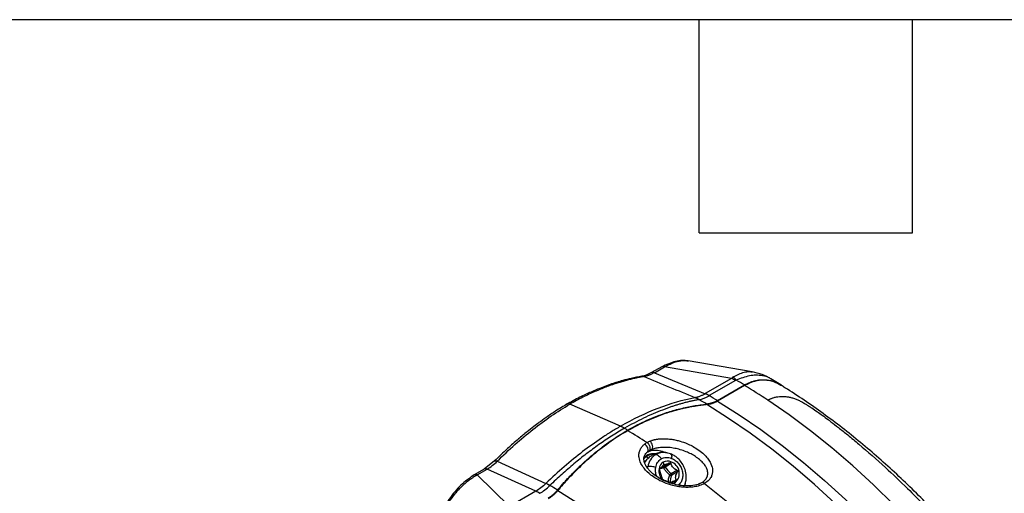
# Model space of a CAD drawing. Header units: millimetres. Extents: x 19 to 819, y 19 to 629.
# Tile 72 of 73: x 659 to 764, y 578 to 629. Entities that reach past the tile are written whole.
import ezdxf

# ---------------------------------------------------------------- set-up
doc = ezdxf.new("R2010")
doc.units = ezdxf.units.MM
doc.header["$LTSCALE"] = 3
doc.layers.add('TEXT', color=140, linetype='Continuous', lineweight=25)

msp = doc.modelspace()

# ---------------------------------------------------------------- linework, layer by layer
for p, q in [((737.194918, 590.860855), (730.342175, 592.041077)), ((727.517263, 591.404012), (726.424281, 590.787351)), ((726.725657, 590.779363), (727.818639, 591.396024)), ((726.725657, 590.779363), (732.150766, 588.526941)), ((734.983253, 590.162143), (727.818639, 591.396024)), ((734.983253, 590.162143), (732.159148, 588.531822)), ((735.4104, 589.944617), (732.586294, 588.314296)), ((739.232866, 590.0809), (739.189108, 590.112892)), ((740.27796, 589.47338), (739.1973, 590.125628)), ((733.478845, 587.784995), (736.376322, 589.457673)), ((736.391289, 589.401545), (733.493813, 587.728867)), ((740.518965, 589.32055), (740.648342, 589.202773)), ((732.150766, 588.526941), (732.159148, 588.531822)), ((723.08285, 585.027141), (717.649142, 587.393525)), ((726.341571, 582.388706), (725.844967, 582.190025)), ((726.032713, 582.310146), (726.068605, 582.333102)), ((709.595611, 581.305506), (708.49334, 580.436042)), ((709.885861, 581.286812), (715.097274, 578.889098)), ((725.882716, 581.801714), (725.616725, 581.559505)), ((725.847278, 581.8615), (725.631867, 581.656911)), ((725.847968, 581.861898), (725.847278, 581.8615)), ((708.492987, 580.435834), (707.428251, 579.806871)), ((707.742437, 579.80628), (708.807173, 580.435242)), ((714.014632, 578.057174), (708.807173, 580.435242)), ((725.994859, 580.494488), (726.016798, 580.690619)), ((727.218161, 580.477449), (727.268263, 580.422491)), ((727.708328, 580.55472), (727.268994, 580.425758)), ((727.709014, 580.728326), (728.33137, 581.087722)), ((728.512227, 581.017824), (727.889871, 580.658429)), ((728.496825, 581.215607), (728.442872, 581.100579)), ((728.511292, 579.969072), (729.133647, 580.328467)), ((711.182063, 576.422008), (707.742437, 579.80628)), ((728.720366, 579.138361), (728.490311, 579.005509)), ((729.196167, 580.12838), (728.573812, 579.768985)), ((728.811737, 579.145389), (729.053641, 579.285081)), ((728.458751, 578.987284), (728.388789, 578.946883)), ((728.584321, 578.952258), (728.678286, 579.00652)), ((730.017028, 578.837965), (729.957866, 578.680607)), ((731.777247, 578.972676), (731.496815, 578.827261)), ((731.777247, 578.972676), (731.688683, 578.934929)), ((714.006168, 578.05233), (711.182063, 576.422008))]:
    msp.add_line(p, q)
at = {"flags": 128}
for points in [[(733.493813, 587.728867), (735.81243, 586.26256), (738.123157, 584.67357), (740.42076, 582.965497), (742.700036, 581.142209), (744.955822, 579.207835), (747.18301, 577.166756), (749.376556, 575.023595), (751.531491, 572.783205), (753.642937, 570.45066), (755.70611, 568.031243), (757.716339, 565.530433), (759.66907, 562.953894), (761.559882, 560.307461), (763.384491, 557.597127), (765.138767, 554.829031)], [(764.482911, 561.943283), (762.60179, 564.578655), (760.659236, 567.144879), (758.659609, 569.636197), (756.607396, 572.047019), (754.507201, 574.371934), (752.363739, 576.605726), (750.181819, 578.743381), (747.966336, 580.780104), (745.722264, 582.711322), (743.454636, 584.532703), (741.168543, 586.24016), (738.869115, 587.82986)], [(765.856684, 551.454086), (764.167239, 554.289413), (762.402937, 557.072848), (760.567789, 559.798064), (758.665966, 562.458866), (756.701792, 565.049204), (754.679732, 567.56319), (752.604384, 569.995109), (750.480464, 572.339432), (748.312801, 574.59083), (746.106323, 576.744185), (743.866047, 578.794601), (741.597064, 580.737418), (739.304533, 582.568218), (736.993666, 584.28284), (734.669716, 585.877386), (732.337966, 587.348231)], [(726.450796, 582.536469), (726.503785, 582.597849), (726.534598, 582.692686), (726.540768, 582.813385), (726.521801, 582.950283), (726.479215, 583.092416), (726.41642, 583.228404), (726.338446, 583.347358), (726.251535, 583.439753)], [(725.956544, 582.251143), (726.024471, 582.321147), (726.061581, 582.419619), (726.064902, 582.538674), (726.034168, 582.668779), (725.971841, 582.799515), (725.88291, 582.920415), (725.774498, 583.021798), (725.655284, 583.095544)], [(709.595663, 581.305558), (709.609081, 581.316797), (709.657911, 581.336413), (709.721772, 581.337888), (709.798587, 581.321173), (709.88586, 581.286812)], [(728.420387, 582.078181), (728.465224, 582.0657), (728.503544, 582.037075), (728.534457, 581.992973), (728.557246, 581.934417), (728.571381, 581.862767), (728.576533, 581.779687), (728.572584, 581.687107), (728.559624, 581.587177)], [(726.016798, 580.690619), (725.897007, 580.661774), (725.883691, 580.658113)], [(716.364208, 578.126777), (718.695958, 576.655932)], [(728.628476, 578.868466), (728.65091, 578.872016), (728.937896, 578.975215)], [(732.102061, 578.897498), (734.408073, 577.025511), (736.68965, 575.043632), (738.941794, 572.956203), (741.159574, 570.767795), (743.338131, 568.483203), (745.472695, 566.107428), (747.558589, 563.645676), (749.591246, 561.103338), (751.566213, 558.485982), (753.479165, 555.799341), (755.325911, 553.049299), (757.102408, 550.241879), (758.804764, 547.383231), (760.429251, 544.479615), (761.97231, 541.537391), (763.430562, 538.563003), (764.800813, 535.562966)]]:
    msp.add_lwpolyline(points, dxfattribs=at)
for centre, radius, start, end in [((726.567066, 590.491399), 0.328747, 61.15694778, 115.3352594), ((727.660233, 591.108833), 0.32798, 61.12023608, 115.84331532), ((725.449832, 589.982522), 0.417425, 66.86538287, 97.99135694), ((733.332878, 586.393208), 4.114439, 59.6729949, 66.35191621), ((732.833926, 587.904098), 3.3772, 37.88201623, 45.72773137), ((702.074593, 532.632603), 66.375425, 58.88325513, 59.76332262), ((700.206433, 529.6156), 69.883496, 56.41009303, 58.81598852), ((729.796413, 584.990322), 3.364507, 59.65863765, 67.91044493), ((729.804104, 585.033686), 3.325213, 59.35552838, 67.65043688), ((698.009527, 530.40244), 66.532869, 58.95323183, 59.78095725), ((730.523145, 584.722817), 4.137694, 60.15759876, 66.8359981), ((730.508773, 584.762887), 4.114439, 59.6729949, 66.35191625), ((699.185224, 530.973516), 66.359601, 58.88318449, 59.77915134), ((721.432518, 581.258513), 4.114141, 59.68056538, 66.35074955), ((689.385775, 526.208173), 67.812907, 59.45237185, 59.78787659), ((688.046803, 524.011024), 70.345592, 57.4153246, 59.38949898), ((726.83733, 580.215441), 2.229093, 65.34374756, 102.85025713), ((727.043725, 580.221573), 1.674373, 120.16314869, 146.63885365), ((727.796795, 580.46712), 1.793973, 121.34463901, 172.84331692), ((727.700203, 580.515701), 1.703198, 81.79823566, 119.41927416), ((728.126449, 580.336535), 0.95391, 67.15299087, 118.67404786), ((708.649505, 580.129969), 0.343586, 62.68443963, 117.09985123), ((728.682955, 580.291968), 1.476491, 172.78326181, 225.02659248), ((728.164543, 580.358642), 0.95381, 121.31984358, 172.8445938), ((727.11025, 581.785211), 1.214711, 289.76389078, 299.5331071), ((727.762327, 580.628803), 0.112903, 67.17859093, 118.17734654), ((729.749472, 581.709997), 2.136331, 209.48732005, 234.57881999), ((728.085517, 579.971018), 1.310792, 310.56257161, 71.71245344), ((707.584736, 579.500855), 0.343736, 62.69115491, 117.00090907), ((728.514275, 579.968811), 0.208506, 230.331693, 286.59100371), ((730.096508, 579.079054), 1.671708, 155.62478683, 183.7491277), ((728.416876, 579.82976), 0.168292, 338.83069075, 55.87334521), ((712.341407, 574.323328), 4.091612, 59.1823464, 65.86171953), ((712.3738, 573.135853), 6.365308, 60.38527682, 64.66804071), ((712.298186, 573.136423), 6.406492, 59.78488887, 64.02497183), ((682.035769, 521.180986), 66.532869, 58.95323183, 59.78095725), ((712.355793, 574.283395), 4.114439, 59.6729949, 66.35191621)]:
    msp.add_arc(centre, radius, start, end)
for points, knots in [([(730.352273, 592.039448), (730.132451, 592.061992), (729.695335, 592.10682), (728.748998, 591.980504), (728.009092, 591.634228), (727.517672, 591.404243)], [0, 0, 0, 0, 0.2535873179, 0.5042583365, 1, 1, 1, 1]), ([(727.818639, 591.396024), (728.081928, 591.540298), (728.606847, 591.827938), (729.370815, 592.040002), (729.957471, 592.110825), (730.255769, 592.038313), (730.338067, 592.018307)], [0, 0, 0, 0, 0.296308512, 0.5907511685, 0.8870917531, 1, 1, 1, 1]), ([(726.42469, 590.787581), (726.225371, 590.685569), (725.861242, 590.499207), (725.538016, 590.428076), (725.39172, 590.395881)], [0, 0, 0, 0, 0.5473858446, 1, 1, 1, 1]), ([(726.725657, 590.779363), (726.683399, 590.756239), (726.598869, 590.709984), (726.472363, 590.647401), (726.346318, 590.589934), (726.220993, 590.538171), (726.096639, 590.49208), (725.973491, 590.451719), (725.851833, 590.417255), (725.731755, 590.388181), (725.653086, 590.373636), (725.613836, 590.366379)], [0, 0, 0, 0, 0.1116521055, 0.2233392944, 0.3349880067, 0.4465247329, 0.5578763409, 0.6689703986, 0.7797354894, 0.8901015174, 1, 1, 1, 1]), ([(735.191444, 590.322277), (735.578841, 590.528255), (736.164977, 590.839902), (736.831314, 590.916176), (737.099334, 590.860394), (737.191551, 590.841201)], [0, 0, 0, 0, 0.5611302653, 0.8489980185, 1, 1, 1, 1]), ([(739.255732, 590.100171), (738.937568, 590.272825), (738.299022, 590.619338), (737.567616, 590.779514), (737.200642, 590.859881)], [0, 0, 0, 0, 0.4982620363, 1, 1, 1, 1]), ([(725.391746, 590.395885), (725.006683, 590.323512), (724.324389, 590.195274), (723.418227, 589.961315), (722.774086, 589.77221), (722.322973, 589.627933), (721.95619, 589.504289), (721.478225, 589.334717), (720.796946, 589.074901), (719.848637, 588.674758), (718.65557, 588.116647), (717.775043, 587.6345), (717.292922, 587.370506)], [0, 0, 0, 0, 0.1464960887, 0.2595772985, 0.3392790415, 0.3861843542, 0.4266174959, 0.4750049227, 0.562912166, 0.6779631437, 0.8236728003, 1, 1, 1, 1]), ([(725.613836, 590.366379), (725.497086, 590.345759), (725.255872, 590.303157), (724.880031, 590.227428), (724.478989, 590.138842), (724.052318, 590.035118), (723.59986, 589.91484), (723.121416, 589.77624), (722.616845, 589.617562), (722.086047, 589.436958), (721.528975, 589.232525), (720.945643, 589.002313), (720.336136, 588.744284), (719.700617, 588.456521), (719.039339, 588.136436), (718.352649, 587.783934), (717.886355, 587.525166), (717.649141, 587.393525)], [0, 0, 0, 0, 0.0455888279, 0.0941900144, 0.145803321, 0.2004284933, 0.2580652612, 0.3187133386, 0.382372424, 0.4490422, 0.5187223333, 0.5914124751, 0.6671122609, 0.7458213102, 0.827539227, 0.9122655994, 1, 1, 1, 1]), ([(735.499472, 589.977826), (735.482604, 589.973295), (735.450244, 589.964604), (735.423299, 589.951088), (735.4104, 589.944617)], [0, 0, 0, 0, 0.5212664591, 1, 1, 1, 1]), ([(739.189108, 590.112892), (739.142638, 590.148959), (738.901747, 590.335922), (738.359964, 590.464471), (737.628157, 590.523795), (736.688604, 590.430993), (735.971189, 590.157593), (735.499472, 589.977826)], [0, 0, 0, 0, 0.05474011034, 0.28375931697, 0.48095656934, 0.65871729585, 1, 1, 1, 1]), ([(736.376322, 589.457673), (736.428635, 589.487109), (736.53326, 589.545981), (736.692332, 589.625484), (736.852753, 589.698446), (737.014529, 589.764178), (737.177457, 589.82278), (737.341386, 589.874143), (737.506151, 589.918214), (737.671586, 589.954924), (737.837524, 589.984211), (738.003798, 590.006009), (738.170234, 590.020254), (738.336667, 590.02688), (738.547464, 590.025552), (738.802297, 590.007179), (739.099537, 589.959902), (739.394151, 589.886371), (739.685014, 589.78627), (739.970432, 589.658637), (740.250338, 589.505882), (740.42917, 589.382502), (740.518965, 589.32055)], [0, 0, 0, 0, 0.0383038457, 0.0766072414, 0.1149167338, 0.1532384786, 0.1915783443, 0.2299420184, 0.2683351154, 0.3067632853, 0.3452323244, 0.3837482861, 0.4223175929, 0.4609471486, 0.4996444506, 0.5695404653, 0.6398664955, 0.7106900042, 0.7820914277, 0.8541265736, 0.9267539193, 1, 1, 1, 1]), ([(740.285456, 589.400805), (740.037335, 589.545136), (739.475301, 589.87207), (738.495534, 590.012263), (737.422677, 589.902121), (736.735843, 589.568772), (736.391289, 589.401545)], [0, 0, 0, 0, 0.2085136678, 0.472317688, 0.735285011, 1, 1, 1, 1]), ([(772.177686, 555.096626), (771.64158, 556.009347), (770.888973, 557.290661), (769.728324, 559.151656), (768.717249, 560.724125), (767.47716, 562.572974), (766.138994, 564.48404), (764.698878, 566.44943), (763.173663, 568.435825), (761.57307, 570.422596), (759.905301, 572.393367), (758.177112, 574.335209), (756.394322, 576.237578), (754.562085, 578.091648), (752.68508, 579.889889), (750.76762, 581.625674), (748.81378, 583.293379), (746.82731, 584.887033), (744.812209, 586.404685), (742.770778, 587.831447), (741.262604, 588.83554), (740.432536, 589.333527), (740.294288, 589.416468)], [0, 0, 0, 0, 0.0636413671, 0.0893422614, 0.1320065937, 0.1762710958, 0.223724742, 0.2732174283, 0.3242875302, 0.3765676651, 0.4297984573, 0.4837895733, 0.5383992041, 0.5935199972, 0.6490695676, 0.7049839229, 0.7612127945, 0.8177162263, 0.8744619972, 0.9314235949, 0.9885785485, 1, 1, 1, 1]), ([(723.08285, 585.027141), (724.436818, 585.80881), (725.790773, 586.461905), (728.462347, 587.493436), (729.779934, 587.871859), (731.061654, 588.107864)], [0, 0, 0, 0, 0.5, 0.5, 1, 1, 1, 1]), ([(731.495997, 587.893996), (731.380987, 587.872183), (731.150799, 587.828526), (730.803143, 587.754318), (730.453515, 587.673649), (730.101825, 587.585882), (729.748186, 587.491175), (729.392657, 587.389472), (729.035314, 587.280777), (728.676229, 587.165082), (728.315477, 587.042382), (727.953128, 586.912672), (727.040812, 586.569883), (725.561796, 585.929266), (724.195388, 585.205953), (723.509651, 584.810073), (723.509421, 584.80994)], [0, 0, 0, 0, 0.0447650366, 0.08959636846, 0.13449399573, 0.17945791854, 0.22448813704, 0.26958465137, 0.31474746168, 0.35997656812, 0.40527197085, 0.45063367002, 0.49606166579, 0.74698654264, 0.99991513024, 1, 1, 1, 1]), ([(731.068537, 588.109112), (731.112057, 588.117791), (731.199192, 588.135167), (731.332132, 588.170353), (731.466525, 588.212208), (731.602206, 588.261318), (731.738787, 588.317347), (731.87594, 588.380346), (732.013321, 588.449521), (732.104991, 588.501157), (732.150766, 588.526941)], [0, 0, 0, 0, 0.1247434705, 0.2497620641, 0.3749554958, 0.5002225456, 0.6254615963, 0.7505711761, 0.8754504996, 1, 1, 1, 1]), ([(733.478845, 587.784995), (733.438074, 587.762133), (733.356406, 587.716337), (733.231819, 587.655339), (733.105683, 587.6), (732.978008, 587.550997), (732.848998, 587.508308), (732.718807, 587.472043), (732.587604, 587.442462), (732.455545, 587.41905), (732.367264, 587.409191), (732.323027, 587.40425)], [0, 0, 0, 0, 0.1095323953, 0.2194090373, 0.3296517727, 0.4402822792, 0.551322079, 0.6627925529, 0.7747149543, 0.8871104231, 1, 1, 1, 1]), ([(733.493813, 587.728867), (733.452316, 587.705589), (733.369506, 587.659136), (733.24361, 587.597464), (733.116921, 587.541922), (732.989294, 587.493058), (732.860769, 587.450736), (732.731335, 587.414953), (732.600999, 587.385859), (732.469752, 587.362859), (732.381985, 587.353117), (732.337966, 587.348231)], [0, 0, 0, 0, 0.1114842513, 0.2224788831, 0.3331527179, 0.4436760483, 0.5542198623, 0.6649550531, 0.7760516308, 0.8876779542, 1, 1, 1, 1]), ([(738.869115, 587.82986), (738.906495, 587.850788), (738.981366, 587.892706), (739.097622, 587.949288), (739.216848, 588.001301), (739.339269, 588.048245), (739.526831, 588.110956), (739.783529, 588.17594), (740.117624, 588.224232), (740.458607, 588.238877), (740.812888, 588.219231), (741.169074, 588.165557), (741.479424, 588.089186), (741.720423, 588.013583), (741.902548, 587.945967), (742.080689, 587.867964), (742.314748, 587.755267), (742.60906, 587.59826), (742.935029, 587.408307), (743.2626, 587.204813), (743.677278, 586.935459), (744.167762, 586.60074), (744.745557, 586.186543), (745.223117, 585.830797), (745.795783, 585.394031), (746.498866, 584.848691), (747.504641, 584.045226), (749.191016, 582.65072), (751.336438, 580.762806), (753.694276, 578.521304), (755.582831, 576.610967), (756.71169, 575.412952), (757.254831, 574.823769), (757.374314, 574.693755), (757.517998, 574.536812), (757.685817, 574.352677), (757.877693, 574.141049), (758.093532, 573.901582), (758.333222, 573.633893), (758.596635, 573.337556), (758.883621, 573.012111), (759.194009, 572.65706), (759.527601, 572.271872), (759.884175, 571.855985), (760.263477, 571.408805), (760.665221, 570.929714), (761.089086, 570.418068), (761.534711, 569.873205), (762.001693, 569.294446), (762.489585, 568.681099), (762.997889, 568.032464), (763.526056, 567.34784), (764.073479, 566.626526), (764.639492, 565.867832), (765.223363, 565.071083), (765.824294, 564.235623), (766.441414, 563.360828), (767.07378, 562.446111), (767.720365, 561.490927), (768.380072, 560.494793), (769.051689, 559.45727), (769.734021, 558.378052), (770.425389, 557.256688), (771.125573, 556.093714), (771.587462, 555.299988), (771.821691, 554.897482)], [0, 0, 0, 0, 0.0031023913, 0.0062139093, 0.0093372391, 0.0124750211, 0.0156298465, 0.0234897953, 0.0312577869, 0.0392142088, 0.0468686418, 0.0549416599, 0.0625335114, 0.0668365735, 0.0703690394, 0.0741351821, 0.0783087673, 0.0857626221, 0.0941186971, 0.1014200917, 0.1099343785, 0.1256659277, 0.1400331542, 0.1571260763, 0.1656834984, 0.1886078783, 0.216779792, 0.2513717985, 0.3329393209, 0.4022122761, 0.458605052, 0.5016976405, 0.5045982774, 0.5082415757, 0.5126286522, 0.5177608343, 0.5236396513, 0.5302668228, 0.5376442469, 0.5457739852, 0.5546582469, 0.5642993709, 0.5746998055, 0.5858620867, 0.5977888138, 0.6104826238, 0.6239461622, 0.6381820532, 0.653192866, 0.66898108, 0.6855490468, 0.7028989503, 0.7210327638, 0.7399522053, 0.7596586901, 0.7801532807, 0.8014366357, 0.8235089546, 0.8463699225, 0.8700186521, 0.894453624, 0.919672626, 0.9456726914, 0.972450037, 1, 1, 1, 1]), ([(717.389104, 587.426038), (716.969262, 587.171766), (716.211581, 586.712885), (715.201245, 586.027588), (714.426013, 585.470646), (713.751152, 584.962758), (713.01464, 584.385039), (712.071528, 583.60366), (710.898745, 582.571813), (710.055872, 581.75276), (709.595596, 581.305492)], [0, 0, 0, 0, 0.1583012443, 0.2856833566, 0.3821723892, 0.4527220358, 0.5431050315, 0.6644616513, 0.8167693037, 1, 1, 1, 1]), ([(709.88586, 581.286812), (711.13206, 582.52565), (712.4139, 583.664134), (715.013616, 585.709119), (716.33145, 586.615562), (717.649141, 587.393525)], [0, 0, 0, 0, 0.5, 0.5, 1, 1, 1, 1]), ([(717.649141, 587.393525), (717.587924, 587.413867), (717.470774, 587.452795), (717.38282, 587.410371), (717.340827, 587.390115)], [0, 0, 0, 0, 0.5225518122, 1, 1, 1, 1]), ([(723.851986, 584.60912), (723.852216, 584.609253), (724.532911, 585.00223), (725.912528, 585.710146), (727.559382, 586.351446), (728.746579, 586.719196), (729.464394, 586.913116), (730.181419, 587.078905), (730.897099, 587.21613), (731.610919, 587.327526), (732.085946, 587.378706), (732.323027, 587.40425)], [0, 0, 0, 0, 0.0000846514, 0.2505168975, 0.4999740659, 0.5841198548, 0.6679311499, 0.751416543, 0.8345844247, 0.917442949, 1, 1, 1, 1]), ([(732.337966, 587.348231), (732.208753, 587.334978), (731.950074, 587.308445), (731.561598, 587.258383), (731.17242, 587.200705), (730.782618, 587.13463), (730.392283, 587.060313), (730.001503, 586.97766), (729.61037, 586.886644), (729.218972, 586.787225), (728.827402, 586.67937), (728.435747, 586.563044), (727.466231, 586.254043), (725.927119, 585.654788), (724.547603, 584.946953), (723.86695, 584.554), (723.86672, 584.553867)], [0, 0, 0, 0, 0.0449984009, 0.0900854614, 0.1352624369, 0.1805306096, 0.2258912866, 0.2713457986, 0.3168954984, 0.3625417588, 0.4082859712, 0.4541295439, 0.5000739, 0.7495059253, 0.9999153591, 1, 1, 1, 1]), ([(723.08285, 585.027141), (722.742059, 584.830421), (722.400722, 584.625223), (721.721816, 584.200945), (721.383547, 583.981464), (720.372245, 583.301292), (719.702712, 582.818902), (717.707956, 581.285877), (716.396441, 580.149938), (715.104097, 578.895763)], [0, 0, 0, 0, 0.125, 0.125, 0.25, 0.25, 0.5, 0.5, 1, 1, 1, 1]), ([(723.509421, 584.80994), (723.509191, 584.809807), (723.279779, 584.677375), (722.821763, 584.405629), (722.136531, 583.977137), (721.454145, 583.528582), (720.775121, 583.060479), (720.099958, 582.573345), (719.429148, 582.067705), (718.763169, 581.544102), (718.1025, 581.003051), (717.447563, 580.445213), (716.798949, 579.870741), (716.156566, 579.281695), (715.733491, 578.87541), (715.522239, 578.672542)], [0, 0, 0, 0, 0.0000848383, 0.0846353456, 0.1689632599, 0.2530685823, 0.3369513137, 0.4206114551, 0.5040490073, 0.5872639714, 0.6702563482, 0.7530261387, 0.8355733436, 0.9178979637, 1, 1, 1, 1]), ([(716.34927, 578.182796), (716.450139, 578.302341), (716.652077, 578.541667), (716.96005, 578.893584), (717.272055, 579.240621), (717.5884, 579.582131), (717.90895, 579.918136), (718.233683, 580.24848), (718.562546, 580.573053), (718.895491, 580.891735), (719.232463, 581.204408), (719.57341, 581.510958), (720.4271, 582.254364), (721.832413, 583.354762), (723.171104, 584.216075), (723.851756, 584.608987), (723.851986, 584.60912)], [0, 0, 0, 0, 0.0449979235, 0.0900846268, 0.1352613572, 0.1805293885, 0.2258900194, 0.2713445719, 0.31689439, 0.3625408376, 0.4082852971, 0.4541291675, 0.5000738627, 0.7495055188, 0.9999153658, 1, 1, 1, 1]), ([(723.86672, 584.553867), (723.86649, 584.553735), (723.185775, 584.160787), (721.846944, 583.299338), (720.343244, 582.121725), (719.302835, 581.203369), (718.686914, 580.627247), (718.084597, 580.031292), (717.496495, 579.415745), (716.921717, 578.783124), (716.549819, 578.345293), (716.364208, 578.126777)], [0, 0, 0, 0, 0.0000846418, 0.250516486, 0.4999740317, 0.5841192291, 0.6679300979, 0.7514152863, 0.8345832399, 0.9174421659, 1, 1, 1, 1]), ([(725.931101, 583.283971), (725.931331, 583.284104), (725.964913, 583.303487), (726.033359, 583.340742), (726.139819, 583.392842), (726.214341, 583.424135), (726.251535, 583.439753)], [0, 0, 0, 0, 0.00230607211, 0.33664112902, 0.66892429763, 1, 1, 1, 1]), ([(726.251535, 583.439753), (726.290689, 583.455054), (726.36893, 583.48563), (726.49139, 583.526139), (726.617307, 583.562622), (726.747061, 583.594711), (726.880544, 583.622511), (727.017776, 583.646), (727.158755, 583.665182), (727.42083, 583.692162), (727.817323, 583.705279), (728.323506, 583.671973), (728.812364, 583.599396), (729.387254, 583.470668), (730.208239, 583.203414), (731.065196, 582.773605), (731.763577, 582.269805), (732.232602, 581.825178), (732.562469, 581.405339), (732.840129, 580.906179), (732.966795, 580.428229), (732.942003, 579.977039), (732.829488, 579.615831), (732.580295, 579.236949), (732.285108, 579.003095), (732.102291, 578.897631), (732.102061, 578.897498)], [0, 0, 0, 0, 0.0120809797, 0.0241412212, 0.0362111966, 0.0483212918, 0.0605015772, 0.0727815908, 0.08519014, 0.0977551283, 0.1411105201, 0.1859106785, 0.2248921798, 0.2649623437, 0.3346033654, 0.4465239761, 0.5224957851, 0.5853671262, 0.6473451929, 0.6997773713, 0.7876142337, 0.8336481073, 0.8781975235, 0.935128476, 0.9999183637, 1, 1, 1, 1]), ([(732.102061, 578.897498), (732.101831, 578.897365), (731.937187, 578.802248), (731.582286, 578.649239), (731.017831, 578.522343), (730.472914, 578.471411), (729.916866, 578.476621), (729.317981, 578.540698), (728.574515, 578.695392), (727.741429, 578.974818), (726.962489, 579.368555), (726.219313, 579.876289), (725.654734, 580.425977), (725.240634, 581.070375), (725.071181, 581.590745), (725.0571, 582.04552), (725.121525, 582.34698), (725.222483, 582.581726), (725.320278, 582.742102), (725.426517, 582.877456), (725.532758, 582.991083), (725.614536, 583.060804), (725.655284, 583.095544)], [0, 0, 0, 0, 0.0000816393, 0.0584625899, 0.1109483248, 0.1541539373, 0.1986858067, 0.2507365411, 0.3047107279, 0.3903281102, 0.4775712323, 0.5418688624, 0.6498259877, 0.7204553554, 0.8023250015, 0.8496213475, 0.8954106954, 0.9210161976, 0.9462327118, 0.9643440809, 0.9822337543, 1, 1, 1, 1]), ([(731.258563, 578.75455), (730.987664, 578.700122), (730.463533, 578.594816), (729.625697, 578.644602), (728.884503, 578.782933), (728.093123, 579.026167), (727.331634, 579.377327), (726.724425, 579.782544), (726.330111, 580.125813), (726.056013, 580.421599), (725.835408, 580.728835), (725.662629, 581.073067), (725.57359, 581.460398), (725.615771, 581.902633), (725.879914, 582.171626), (726.020096, 582.314382)], [0, 0, 0, 0, 0.0895175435, 0.1731965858, 0.2495734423, 0.3181133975, 0.4288374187, 0.5229040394, 0.5788989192, 0.6299406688, 0.687427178, 0.7469949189, 0.8197989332, 0.904366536, 1, 1, 1, 1]), ([(726.18352, 582.406395), (726.222616, 582.431424), (726.258577, 582.476928), (726.293128, 582.62), (726.289602, 582.718295), (726.23032, 582.924456), (726.175586, 583.028767), (726.053437, 583.190245), (725.98785, 583.247687), (725.9311, 583.283954)], [0, 0, 0, 0, 0.25, 0.25, 0.5, 0.5, 0.75, 0.75, 1, 1, 1, 1]), ([(725.956544, 582.251143), (725.97728, 582.26755), (726.011777, 582.294844), (726.062558, 582.330598), (726.116452, 582.366532), (726.157556, 582.390962), (726.18352, 582.406395)], [0, 0, 0, 0, 0.2983305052, 0.4963037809, 0.6818327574, 1, 1, 1, 1]), ([(726.020315, 582.31471), (726.030364, 582.317234), (726.050308, 582.322244), (726.07279, 582.337336), (726.083944, 582.344823)], [0, 0, 0, 0, 0.5038604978, 1, 1, 1, 1]), ([(726.450796, 582.536469), (726.425384, 582.525839), (726.378617, 582.506275), (726.315774, 582.476709), (726.251347, 582.444462), (726.209107, 582.420755), (726.18352, 582.406395)], [0, 0, 0, 0, 0.2696822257, 0.4963044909, 0.6948710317, 1, 1, 1, 1]), ([(731.777247, 578.972676), (731.805403, 578.989484), (731.861865, 579.02319), (731.9401, 579.077564), (732.013603, 579.134782), (732.081728, 579.195052), (732.144426, 579.258222), (732.201491, 579.324222), (732.252763, 579.392947), (732.298077, 579.46429), (732.337273, 579.538133), (732.409191, 579.704567), (732.459141, 579.986141), (732.393704, 580.364155), (732.211884, 580.749033), (731.938435, 581.113274), (731.573626, 581.462237), (731.14812, 581.777061), (730.661643, 582.061169), (730.11039, 582.314244), (729.524333, 582.518049), (728.893262, 582.671766), (728.263055, 582.761273), (727.737089, 582.775076), (727.360828, 582.750192), (727.109205, 582.718051), (726.872868, 582.671465), (726.651581, 582.612357), (726.517244, 582.561583), (726.450796, 582.536469)], [0, 0, 0, 0, 0.0116177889, 0.023297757, 0.0350586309, 0.0469187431, 0.0588959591, 0.071007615, 0.0832704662, 0.0957006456, 0.1083136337, 0.1211242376, 0.1796794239, 0.2453471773, 0.3039758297, 0.3721449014, 0.4357647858, 0.4998069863, 0.5639984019, 0.627893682, 0.6958903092, 0.7549496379, 0.8205277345, 0.8792745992, 0.9048624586, 0.9296235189, 0.9536586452, 0.9770778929, 1, 1, 1, 1]), ([(726.453335, 581.893726), (726.327347, 581.815352), (726.033233, 581.632391), (725.765588, 581.356822), (725.661692, 581.159137), (725.650078, 581.137039)], [0, 0, 0, 0, 0.3996143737, 0.9328868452, 1, 1, 1, 1]), ([(726.811412, 582.057551), (726.744868, 582.070524), (726.396781, 582.13838), (726.093755, 581.985749), (725.848658, 581.862296)], [0, 0, 0, 0, 0.1911712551, 1, 1, 1, 1]), ([(726.734955, 582.029097), (726.699553, 582.033381), (726.388794, 582.070987), (726.120471, 581.928218), (725.882716, 581.801714)], [0, 0, 0, 0, 0.1139209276, 1, 1, 1, 1]), ([(725.882716, 581.801714), (725.926785, 581.725362), (725.992068, 581.662456), (726.115514, 581.611295), (726.172228, 581.623642), (726.202413, 581.669233)], [0, 0, 0, 0, 0.5, 0.5, 1, 1, 1, 1]), ([(726.45255, 581.894871), (726.462842, 581.904653), (726.565349, 582.002075), (726.722355, 582.000598), (726.863597, 581.99927)], [0, 0, 0, 0, 0.1004084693, 1, 1, 1, 1]), ([(727.92857, 582.192132), (727.814109, 582.206034), (727.525538, 582.241085), (727.057724, 582.161882), (726.669431, 582.045246), (726.486669, 581.917), (726.452846, 581.893266)], [0, 0, 0, 0, 0.2240546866, 0.5648712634, 0.9194727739, 1, 1, 1, 1]), ([(726.863597, 581.99927), (726.961362, 581.995265), (727.073194, 581.947565), (727.285576, 581.781582), (727.385643, 581.663676), (727.461948, 581.531632)], [0, 0, 0, 0, 0.5, 0.5, 1, 1, 1, 1]), ([(726.864961, 580.60887), (726.896251, 580.809549), (726.965628, 580.995984), (727.169923, 581.311772), (727.30476, 581.440994), (727.461948, 581.531632)], [0, 0, 0, 0, 0.5, 0.5, 1, 1, 1, 1]), ([(727.461948, 581.531632), (727.619046, 581.622427), (727.798382, 581.674573), (728.174026, 581.693578), (728.37018, 581.660429), (728.559624, 581.587177)], [0, 0, 0, 0, 0.5, 0.5, 1, 1, 1, 1]), ([(728.452782, 582.062277), (728.357938, 582.10064), (728.192837, 582.167419), (728.019732, 582.182942), (727.94607, 582.189547)], [0, 0, 0, 0, 0.574465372, 1, 1, 1, 1]), ([(729.768109, 580.920219), (729.655618, 581.090568), (729.498076, 581.32914), (729.20134, 581.622138), (728.924866, 581.835038), (728.656852, 581.996916), (728.490099, 582.050376), (728.449866, 582.063274)], [0, 0, 0, 0, 0.3371374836, 0.4721567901, 0.6954665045, 0.9265231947, 1, 1, 1, 1]), ([(728.559624, 581.587177), (728.697844, 581.520026), (728.974287, 581.385723), (729.326649, 581.038702), (729.591356, 580.616824), (729.74721, 580.147204), (729.778112, 579.670506), (729.681348, 579.232927), (729.506618, 578.902495), (729.336039, 578.773414), (729.273049, 578.725748)], [0, 0, 0, 0, 0.1318450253, 0.2636938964, 0.3955466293, 0.5274035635, 0.659264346, 0.7911289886, 0.9228696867, 1, 1, 1, 1]), ([(726.864961, 580.60887), (726.734616, 580.657368), (726.580601, 580.691918), (726.279544, 580.720935), (726.133184, 580.715337), (726.016798, 580.690619)], [0, 0, 0, 0, 0.5, 0.5, 1, 1, 1, 1]), ([(727.00492, 579.619555), (726.99456, 579.638515), (726.905409, 579.801668), (726.837966, 580.15187), (726.855963, 580.456547), (726.864961, 580.60887)], [0, 0, 0, 0, 0.0616952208, 0.5308942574, 1, 1, 1, 1]), ([(727.27645, 580.304427), (727.274017, 580.314434), (727.2693, 580.33383), (727.26564, 580.364563), (727.264896, 580.394706), (727.267136, 580.413188), (727.268263, 580.422491)], [0, 0, 0, 0, 0.2648372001, 0.5133137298, 0.755003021, 1, 1, 1, 1]), ([(727.268263, 580.422491), (727.269958, 580.431266), (727.273324, 580.448698), (727.282074, 580.469848), (727.293126, 580.486473), (727.301851, 580.492752), (727.306353, 580.495992)], [0, 0, 0, 0, 0.24499671, 0.4866856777, 0.735162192, 1, 1, 1, 1]), ([(727.27645, 580.304427), (727.283978, 580.276421), (727.29866, 580.221796), (727.320939, 580.13955), (727.342858, 580.060125), (727.364622, 579.983576), (727.386387, 579.910159), (727.416152, 579.815068), (727.457383, 579.6963), (727.510575, 579.554868), (727.544783, 579.46746), (727.562732, 579.421597)], [0, 0, 0, 0, 0.0934877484, 0.1823450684, 0.2669265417, 0.3476431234, 0.4249674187, 0.4994366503, 0.6514547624, 0.8171141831, 1, 1, 1, 1]), ([(727.701159, 580.90442), (727.685931, 580.883873), (727.655885, 580.843329), (727.611257, 580.786794), (727.568046, 580.734722), (727.526349, 580.687319), (727.46765, 580.624719), (727.391776, 580.552606), (727.336021, 580.515654), (727.306353, 580.495992)], [0, 0, 0, 0, 0.1041759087, 0.2055527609, 0.3047960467, 0.4026148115, 0.4997493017, 0.7338075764, 1, 1, 1, 1]), ([(727.708328, 580.55472), (727.703645, 580.563555), (727.695291, 580.579319), (727.687527, 580.601012), (727.682446, 580.620788), (727.678676, 580.640512), (727.676563, 580.67136), (727.683893, 580.70692), (727.700985, 580.721485), (727.709014, 580.728326)], [0, 0, 0, 0, 0.1274762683, 0.2274347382, 0.3000240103, 0.4015442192, 0.5100028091, 0.769836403, 1, 1, 1, 1]), ([(728.33137, 581.087722), (728.301022, 581.070999), (728.242246, 581.038611), (728.155492, 580.998024), (728.074056, 580.965002), (727.96821, 580.929607), (727.837149, 580.900341), (727.747167, 580.90304), (727.701159, 580.90442)], [0, 0, 0, 0, 0.1375675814, 0.2664343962, 0.3872953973, 0.5009924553, 0.7448596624, 1, 1, 1, 1]), ([(727.708328, 580.55472), (727.709861, 580.562807), (727.712968, 580.579205), (727.721012, 580.605712), (727.732058, 580.634272), (727.747826, 580.667153), (727.774211, 580.70673), (727.794168, 580.723079), (727.806117, 580.732868)], [0, 0, 0, 0, 0.1128403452, 0.2287985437, 0.3568949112, 0.5018869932, 0.7017470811, 1, 1, 1, 1]), ([(727.889872, 580.658429), (727.88534, 580.655836), (727.874812, 580.649812), (727.852762, 580.637108), (727.828458, 580.622974), (727.792363, 580.602734), (727.750539, 580.577626), (727.720598, 580.561378), (727.708328, 580.55472)], [0, 0, 0, 0, 0.1079186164, 0.2506820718, 0.4088291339, 0.5013049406, 0.7956258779, 1, 1, 1, 1]), ([(728.381178, 579.808312), (728.354469, 579.827609), (728.301152, 579.86613), (728.223967, 579.929016), (728.149135, 579.995427), (728.076842, 580.065748), (727.991731, 580.156059), (727.897049, 580.269165), (727.796288, 580.407528), (727.737691, 580.505584), (727.708328, 580.55472)], [0, 0, 0, 0, 0.1001521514, 0.1999245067, 0.2995915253, 0.3994285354, 0.4997094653, 0.6665974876, 0.8329335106, 1, 1, 1, 1]), ([(727.806117, 580.732868), (727.814492, 580.729061), (727.830366, 580.721845), (727.850966, 580.706195), (727.867454, 580.689909), (727.880289, 580.674063), (727.886854, 580.663351), (727.889872, 580.658429)], [0, 0, 0, 0, 0.2533680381, 0.4802342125, 0.6800015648, 0.852950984, 1, 1, 1, 1]), ([(728.33137, 581.087722), (728.340837, 581.092546), (728.359185, 581.101895), (728.388203, 581.108402), (728.416646, 581.108724), (728.434091, 581.103306), (728.442872, 581.100578)], [0, 0, 0, 0, 0.2648371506, 0.5133135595, 0.7550028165, 1, 1, 1, 1]), ([(728.442872, 581.100578), (728.451159, 581.096709), (728.46762, 581.089023), (728.487602, 581.069986), (728.503295, 581.046199), (728.509187, 581.027481), (728.512227, 581.017824)], [0, 0, 0, 0, 0.2449967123, 0.4866857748, 0.7351623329, 1, 1, 1, 1]), ([(729.133647, 580.328467), (729.106847, 580.339888), (729.054849, 580.362048), (728.981694, 580.40021), (728.900057, 580.449443), (728.812967, 580.514085), (728.699384, 580.624028), (728.584423, 580.790848), (728.537385, 580.938731), (728.512227, 581.017824)], [0, 0, 0, 0, 0.08893130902, 0.17254288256, 0.25111599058, 0.37891672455, 0.50138189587, 0.73332138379, 1, 1, 1, 1]), ([(729.133647, 580.328467), (729.143397, 580.323917), (729.162297, 580.315096), (729.18598, 580.295353), (729.204147, 580.271596), (729.219931, 580.235671), (729.224926, 580.183332), (729.205926, 580.147028), (729.196167, 580.12838)], [0, 0, 0, 0, 0.1326074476, 0.2570515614, 0.378111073, 0.5008232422, 0.7435861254, 1, 1, 1, 1]), ([(730.015103, 578.856646), (730.053009, 578.983504), (730.134349, 579.255718), (730.144872, 579.671207), (730.097435, 580.060462), (729.991835, 580.475925), (729.854127, 580.749398), (729.768109, 580.920219)], [0, 0, 0, 0, 0.1911062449, 0.4100797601, 0.5817677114, 0.7387573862, 1, 1, 1, 1]), ([(707.428604, 579.807079), (707.002767, 579.519372), (706.340598, 579.071993), (705.489812, 578.20317), (704.834857, 577.39544), (704.217578, 576.440183), (703.682157, 575.357738), (703.260892, 574.172668), (703.141762, 573.390566), (703.080653, 572.989383)], [0, 0, 0, 0, 0.2030033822, 0.315666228, 0.4366058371, 0.5652847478, 0.7018641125, 0.8470699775, 1, 1, 1, 1]), ([(707.742437, 579.80628), (707.691744, 579.777756), (707.593923, 579.722716), (707.452833, 579.637379), (707.323058, 579.555151), (707.204947, 579.476825), (707.098753, 579.403602), (707.004649, 579.336463), (706.803979, 579.189136), (706.508831, 578.954425), (705.972503, 578.472194), (705.351081, 577.808112), (704.667654, 576.890526), (704.091095, 575.913978), (703.729608, 575.103707), (703.524328, 574.528415), (703.415309, 574.178329), (703.322562, 573.829006), (703.247115, 573.482617), (703.187768, 573.14055), (703.162866, 572.917826), (703.150437, 572.806651)], [0, 0, 0, 0, 0.02292841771, 0.04424339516, 0.06388988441, 0.08181922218, 0.0979888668, 0.11236207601, 0.12490755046, 0.19012524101, 0.2490000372, 0.37933865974, 0.49827381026, 0.62590421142, 0.74867604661, 0.79041636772, 0.83231572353, 0.87429919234, 0.91629098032, 0.95821576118, 1, 1, 1, 1]), ([(727.704755, 579.267406), (727.698281, 579.269958), (727.685675, 579.274928), (727.664585, 579.288354), (727.643755, 579.305226), (727.617066, 579.33176), (727.584854, 579.373183), (727.570325, 579.404979), (727.562732, 579.421597)], [0, 0, 0, 0, 0.1347029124, 0.2623099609, 0.3842597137, 0.5021979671, 0.7398302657, 1, 1, 1, 1]), ([(727.704755, 579.267406), (727.722583, 579.261333), (727.757357, 579.249488), (727.813683, 579.22911), (727.871214, 579.207744), (727.930182, 579.185483), (727.990399, 579.162674), (728.073662, 579.131386), (728.189446, 579.089045), (728.343317, 579.032492), (728.450252, 578.990944), (728.506361, 578.969143)], [0, 0, 0, 0, 0.0934873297, 0.182344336, 0.2669256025, 0.3476420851, 0.4249663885, 0.499435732, 0.6514541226, 0.8171138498, 1, 1, 1, 1]), ([(728.234307, 579.072473), (728.233913, 579.174593), (728.23289, 579.439183), (728.324763, 579.667881), (728.381178, 579.808312)], [0, 0, 0, 0, 0.3859524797, 1, 1, 1, 1]), ([(728.511287, 579.969075), (728.491397, 579.957589), (728.466513, 579.934197), (728.417714, 579.873901), (728.395793, 579.839462), (728.381178, 579.808312)], [0, 0, 0, 0, 0.5, 0.5, 1, 1, 1, 1]), ([(728.678286, 579.00652), (728.683172, 579.029138), (728.69255, 579.072552), (728.711357, 579.117047), (728.720366, 579.138361)], [0, 0, 0, 0, 0.5209935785, 1, 1, 1, 1]), ([(728.720366, 579.138361), (728.742544, 579.140638), (728.788182, 579.145323), (728.860024, 579.150946), (728.909748, 579.153553), (728.935302, 579.154892)], [0, 0, 0, 0, 0.3148217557, 0.6478799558, 1, 1, 1, 1]), ([(729.053641, 579.285081), (729.056096, 579.276955), (729.060933, 579.260947), (729.059658, 579.236954), (729.052334, 579.214816), (729.03414, 579.188833), (728.996236, 579.162288), (728.95598, 579.157402), (728.935302, 579.154892)], [0, 0, 0, 0, 0.13308079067, 0.26213347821, 0.38308543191, 0.50185976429, 0.74412391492, 1, 1, 1, 1]), ([(729.053641, 579.285081), (729.045904, 579.306926), (729.030894, 579.34931), (729.015111, 579.414014), (729.002555, 579.491301), (728.99835, 579.583387), (729.012275, 579.72418), (729.068279, 579.913239), (729.151602, 580.053411), (729.196167, 580.12838)], [0, 0, 0, 0, 0.0889313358, 0.1725429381, 0.2511160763, 0.3789168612, 0.5013820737, 0.7333215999, 1, 1, 1, 1]), ([(716.34927, 578.182796), (716.314549, 578.142156), (716.245259, 578.061052), (716.137583, 577.946068), (716.027687, 577.836464), (715.915454, 577.732781), (715.801137, 577.635), (715.684895, 577.543194), (715.566865, 577.457578), (715.447359, 577.377664), (715.366321, 577.329532), (715.325866, 577.305503)], [0, 0, 0, 0, 0.1128895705, 0.2252850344, 0.3372074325, 0.4486779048, 0.5597177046, 0.6703482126, 0.7805909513, 0.8904675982, 1, 1, 1, 1]), ([(716.364208, 578.126777), (716.329675, 578.086316), (716.260824, 578.005644), (716.153965, 577.891188), (716.044957, 577.782112), (715.93352, 577.678843), (715.819727, 577.581277), (715.703568, 577.489407), (715.585011, 577.403372), (715.464202, 577.322624), (715.382016, 577.273827), (715.340833, 577.249375)], [0, 0, 0, 0, 0.1123220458, 0.2239483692, 0.3350449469, 0.4457801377, 0.5563239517, 0.6668472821, 0.7775211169, 0.8885157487, 1, 1, 1, 1]), ([(728.678286, 579.00652), (728.676613, 579.000375), (728.673371, 578.988467), (728.661436, 578.973518), (728.644488, 578.962067), (728.615175, 578.951986), (728.566874, 578.949254), (728.526867, 578.962404), (728.506361, 578.969143)], [0, 0, 0, 0, 0.1303249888, 0.2525362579, 0.3711242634, 0.4908625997, 0.7390422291, 1, 1, 1, 1]), ([(731.688683, 578.934929), (731.564143, 578.86633), (731.425525, 578.789974), (731.249181, 578.755225), (731.23127, 578.751695)], [0, 0, 0, 0, 0.8984312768, 1, 1, 1, 1]), ([(732.102062, 578.897502), (732.046428, 578.941109), (731.985263, 578.973259), (731.87084, 578.999724), (731.818254, 578.993886), (731.777273, 578.972629)], [0, 0, 0, 0, 0.5, 0.5, 1, 1, 1, 1])]:
    msp.add_open_spline(points, degree=3, knots=knots)
for points in [[(725.613836, 590.366379), (727.432359, 589.614089), (729.250589, 588.861665), (731.068537, 588.109112)], [(735.191444, 590.322277), (735.122965, 590.277992), (735.052664, 590.225873), (734.983253, 590.162143)], [(731.061654, 588.107864), (731.063949, 588.108281), (731.066243, 588.108697), (731.068537, 588.109112)], [(731.495997, 587.893996), (731.496986, 587.894177), (731.497985, 587.894352), (731.498996, 587.894521)], [(731.498996, 587.894521), (731.857873, 587.954717), (732.21961, 588.094067), (732.582128, 588.311842)], [(732.582128, 588.311842), (732.583502, 588.312668), (732.584891, 588.313486), (732.586295, 588.314296)], [(725.9311, 583.283954), (725.831166, 583.226264), (725.738489, 583.163036), (725.655284, 583.095544)], [(708.807173, 580.435242), (709.175232, 580.654659), (709.5355, 580.939033), (709.88586, 581.286812)], [(725.848658, 581.862296), (725.848427, 581.862163), (725.848196, 581.862029), (725.847964, 581.861895)], [(727.668738, 581.173462), (727.679534, 581.083775), (727.690341, 580.994095), (727.701159, 580.904421)], [(728.720366, 579.138361), (728.792865, 579.083972), (728.865375, 579.02959), (728.937896, 578.975215)], [(714.014632, 578.057174), (714.011797, 578.055565), (714.008976, 578.053951), (714.006168, 578.05233)], [(715.097274, 578.889098), (714.746404, 578.548883), (714.384842, 578.271066), (714.014632, 578.057174)], [(714.437571, 577.837213), (714.815662, 578.046982), (715.176889, 578.32499), (715.519314, 578.669647)], [(715.104097, 578.895763), (715.101813, 578.893546), (715.099539, 578.891325), (715.097274, 578.889098)], [(715.519314, 578.669647), (715.520279, 578.670618), (715.521254, 578.671583), (715.522239, 578.672542)], [(714.433315, 577.834804), (714.434719, 577.835615), (714.436138, 577.836418), (714.437571, 577.837213)]]:
    msp.add_open_spline(points, degree=3)
at = {"layer": 'TEXT'}
for p, q in [((19.05, 628.65), (819.15, 628.65)), ((731.52, 605.79), (731.52, 628.65)), ((754.38, 605.79), (754.38, 628.65)), ((731.52, 605.79), (754.38, 605.79))]:
    msp.add_line(p, q, dxfattribs=at)

doc.saveas('drawing.dxf')
